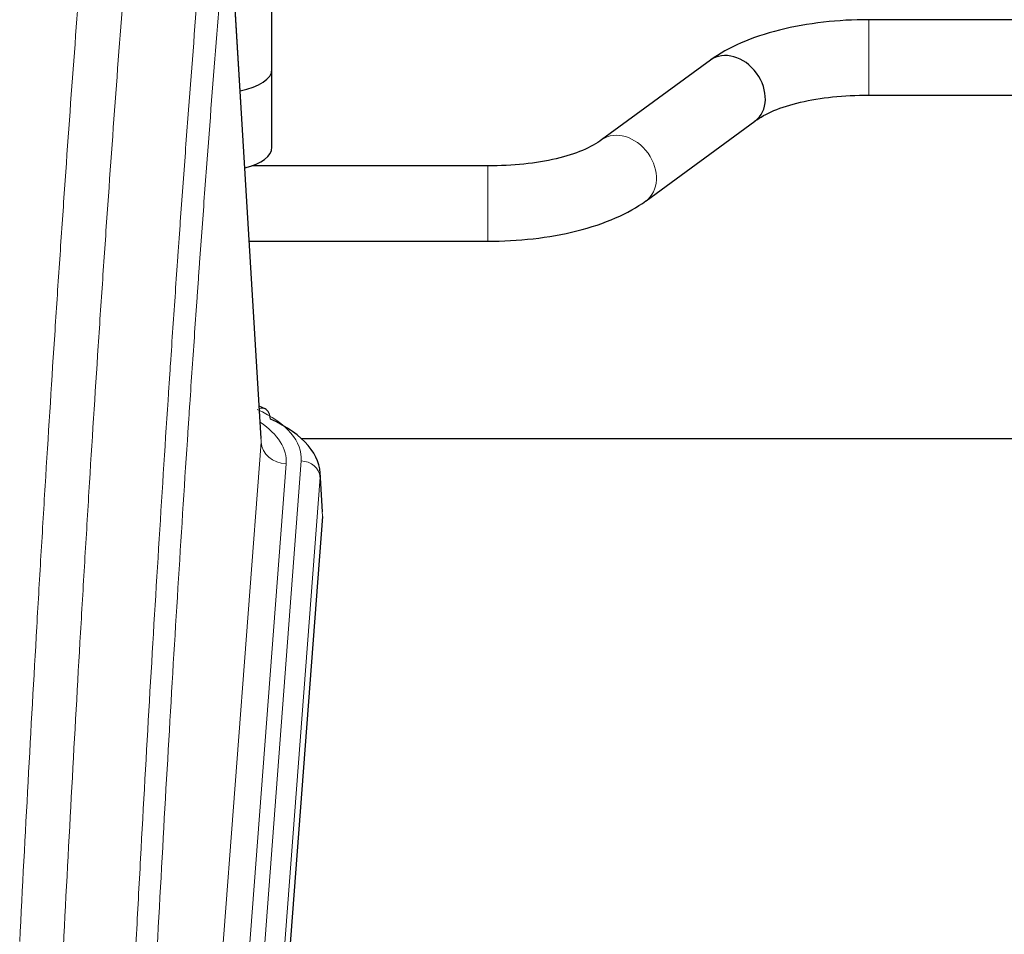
# Model space of a CAD drawing. Header units: inches. Extents: x 0 to 23760, y -13 to 16800.
# Tile 205 of 222: x 19209 to 19366, y 13948 to 14093. Entities that reach past the tile are written whole.
import ezdxf

# ---------------------------------------------------------------- set-up
doc = ezdxf.new("R2010")
doc.units = ezdxf.units.IN
doc.layers.add('254', color=7, linetype='Continuous', true_color=0xffffff)

msp = doc.modelspace()

# ---------------------------------------------------------------- linework, layer by layer
at = {"layer": '254', "color": 2, "linetype": 'Continuous', "lineweight": 25}
for p, q in [((19249.004, 14085.165), (19249.004, 14125.238)), ((19247.272, 14026.416), (19242.021, 14113.053)), ((19489.771, 14093.04), (19343.947, 14093.04)), ((19318.753, 14086.599), (19301.432, 14073.92)), ((19249.004, 14072.746), (19249.004, 14085.165)), ((19343.947, 14081.04), (19489.044, 14081.04)), ((19308.52, 14064.237), (19325.841, 14076.916)), ((19283.325, 14069.796), (19245.818, 14069.796)), ((19245.369, 14057.796), (19283.325, 14057.796)), ((19247.903, 14031.123), (19246.96, 14031.559)), ((19253.695, 14026.402), (19393.504, 14026.402)), ((19257.031, 14014.783), (19256.651, 14021.066)), ((19257.026, 14014), (19243.908, 13840.546))]:
    msp.add_line(p, q, dxfattribs=at)
at = {"layer": '254', "color": 110, "linetype": 'Continuous', "lineweight": 13}
for p, q in [((19247.267, 14025.841), (19242.019, 14112.43)), ((19343.947, 14093.04), (19343.947, 14081.041)), ((19283.325, 14069.796), (19283.325, 14057.796)), ((19234.201, 13853.068), (19247.267, 14025.841)), ((19251.259, 14022.414), (19238.193, 13849.641)), ((19240.54, 13849.489), (19253.651, 14022.849)), ((19256.645, 14020.279), (19243.534, 13846.919)), ((19257.026, 14014), (19256.645, 14020.279))]:
    msp.add_line(p, q, dxfattribs=at)
at = {"layer": '254', "color": 2, "linetype": 'Continuous', "lineweight": 25}
for centre, major_axis, ratio, start_param, end_param in [((19322.297, 14081.757), (-3.544, 4.842), 0.7848856, 3.1416135, 6.283108), ((19241.004, 14085.165), (-8, 0), 0.4617486, 1.9439586, 3.1415927), ((19241.004, 14072.746), (-8, 0), 0.4617486, 2.0459273, 3.1415927), ((19246.646, 14028.4), (1.258, 2.724), 0.6272114, 5.3993548, 6.2831797), ((19229.632, 14020.562), (27.03, 0.194), 0.4633579, 6.2451225, 7.0642357)]:
    msp.add_ellipse(centre, major_axis=major_axis, ratio=ratio, start_param=start_param, end_param=end_param, dxfattribs=at)
at = {"layer": '254', "color": 110, "linetype": 'Continuous', "lineweight": 13}
for centre, major_axis, ratio, start_param, end_param in [((19304.976, 14069.079), (-3.544, 4.842), 0.7848856, 3.1281636, 6.2697562), ((19246.646, 14028.4), (1.258, 2.724), 0.6272114, 6.2831797, 6.7581181), ((19229.632, 14023.223), (24.034, 0.016), 0.461198, 6.2480186, 7.0671317), ((19227.24, 14022.788), (24.034, 0.016), 0.461198, 6.2480186, 6.8801307), ((19251.259, 14025.962), (3.989, -0.302), 0.8864705, 3.2608937, 4.7793301), ((19253.651, 14020.188), (2.991, -0.226), 0.8864705, 0.119301, 1.6377375)]:
    msp.add_ellipse(centre, major_axis=major_axis, ratio=ratio, start_param=start_param, end_param=end_param, dxfattribs=at)
for points, knots in [([(19208.871, 13946.404), (19209.308, 13954.983), (19210.199, 13971.902), (19211.119, 13988.344), (19211.821, 14000.497), (19212.057, 14004.518), (19212.533, 14012.501), (19212.773, 14016.462), (19213.498, 14028.258), (19213.989, 14035.999), (19214.613, 14045.524), (19214.738, 14047.421), (19214.989, 14051.199), (19215.368, 14056.844), (19215.75, 14062.418), (19216.521, 14073.472), (19217.563, 14087.961), (19219.171, 14108.946), (19220.272, 14122.436), (19220.829, 14129.056)], [0, 0, 0, 0, 0.125, 0.25, 0.25, 0.3125, 0.3125, 0.375, 0.375, 0.5, 0.5, 0.53125, 0.53125, 0.5625, 0.625, 0.625, 0.75, 0.875, 1, 1, 1, 1]), ([(19227.712, 14126.467), (19227.154, 14119.854), (19226.052, 14106.38), (19224.442, 14085.419), (19223.399, 14070.947), (19222.627, 14059.905), (19222.244, 14054.338), (19221.865, 14048.7), (19221.613, 14044.926), (19221.488, 14043.031), (19220.864, 14033.517), (19220.372, 14025.785), (19219.646, 14014.003), (19219.405, 14010.046), (19218.929, 14002.073), (19218.693, 13998.057), (19217.99, 13985.918), (19217.068, 13969.495), (19216.176, 13952.597), (19215.738, 13944.028)], [0, 0, 0, 0, 0.125, 0.25, 0.375, 0.375, 0.4375, 0.46875, 0.46875, 0.5, 0.5, 0.625, 0.625, 0.6875, 0.6875, 0.75, 0.75, 0.875, 1, 1, 1, 1]), ([(19226.735, 13933.806), (19226.791, 13934.896), (19226.847, 13935.985), (19226.959, 13938.157), (19227.127, 13941.411), (19227.523, 13948.961), (19227.866, 13955.362), (19228.559, 13968.072), (19229.5, 13984.769), (19230.958, 14009.071), (19231.962, 14024.775), (19232.536, 14033.469), (19232.6, 14034.433), (19232.728, 14036.357), (19232.921, 14039.238), (19233.372, 14045.916), (19233.764, 14051.569), (19234.092, 14056.239), (19234.158, 14057.171), (19234.29, 14059.031), (19234.488, 14061.816), (19234.953, 14068.269), (19235.356, 14073.728), (19236.168, 14084.547), (19237.265, 14098.711), (19238.393, 14112.355), (19238.964, 14119.046)], [0, 0, 0, 0, 0.015625, 0.015625, 0.03125, 0.0625, 0.125, 0.125, 0.25, 0.375, 0.5, 0.5, 0.515625, 0.515625, 0.53125, 0.5625, 0.625, 0.625, 0.640625, 0.640625, 0.65625, 0.6875, 0.75, 0.75, 0.875, 1, 1, 1, 1]), ([(19242.019, 14112.43), (19241.45, 14105.757), (19240.325, 14092.152), (19239.231, 14078.027), (19238.422, 14067.239), (19238.02, 14061.796), (19237.556, 14055.361), (19237.358, 14052.585), (19237.227, 14050.731), (19237.161, 14049.801), (19236.833, 14045.144), (19236.443, 14039.508), (19235.993, 14032.85), (19235.801, 14029.978), (19235.673, 14028.06), (19235.61, 14027.099), (19235.037, 14018.431), (19234.036, 14002.774), (19232.581, 13978.547), (19231.175, 13953.579), (19230.269, 13936.439), (19229.824, 13927.744)], [0, 0, 0, 0, 0.125, 0.25, 0.25, 0.3125, 0.34375, 0.359375, 0.359375, 0.375, 0.375, 0.4375, 0.46875, 0.484375, 0.484375, 0.5, 0.5, 0.625, 0.75, 0.875, 1, 1, 1, 1])]:
    msp.add_open_spline(points, degree=3, knots=knots, dxfattribs=at)
at = {"layer": '254', "color": 2, "linetype": 'Continuous', "lineweight": 25}
for points, knots in [([(19343.947, 14093.04), (19341.48, 14093.04), (19336.647, 14092.769), (19329.573, 14091.525), (19323.389, 14089.434), (19320.191, 14087.644), (19318.803, 14086.635)], [0, 0, 0, 0, 0.2440272, 0.4934889, 0.7463728, 1, 1, 1, 1]), ([(19325.79, 14076.879), (19326.631, 14077.508), (19328.672, 14078.635), (19332.943, 14079.997), (19338.175, 14080.858), (19341.943, 14081.044), (19343.947, 14081.04)], [0, 0, 0, 0, 0.2455586, 0.4917304, 0.7422951, 1, 1, 1, 1]), ([(19301.483, 14073.957), (19300.643, 14073.328), (19298.604, 14072.201), (19294.331, 14070.839), (19289.097, 14069.98), (19285.329, 14069.793), (19283.325, 14069.796)], [0, 0, 0, 0, 0.2455875, 0.4916673, 0.7423046, 1, 1, 1, 1]), ([(19283.325, 14057.796), (19285.792, 14057.797), (19290.625, 14058.069), (19297.7, 14059.312), (19303.887, 14061.401), (19307.083, 14063.192), (19308.469, 14064.201)], [0, 0, 0, 0, 0.2440357, 0.4934504, 0.7463943, 1, 1, 1, 1])]:
    msp.add_open_spline(points, degree=3, knots=knots, dxfattribs=at)

doc.saveas('drawing.dxf')
